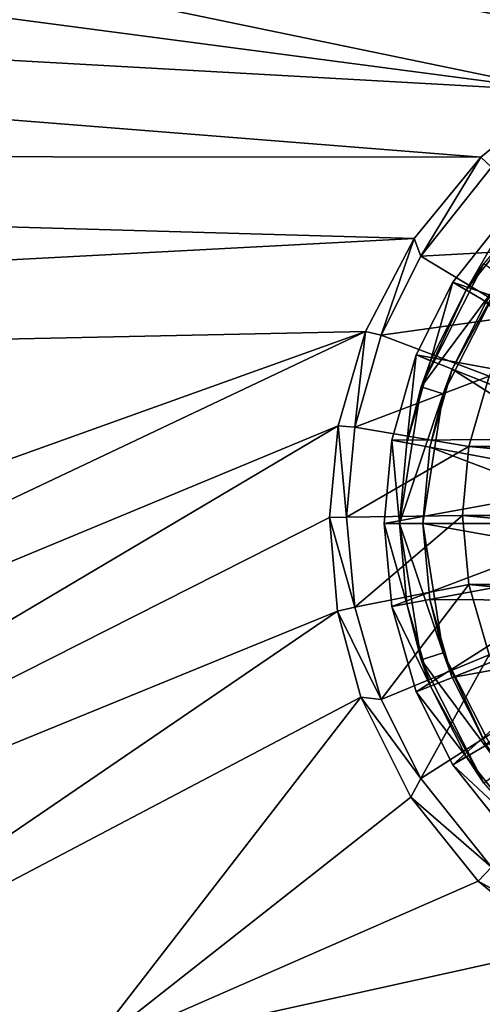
# Model space of a CAD drawing. Header units: metres. Extents: x 0 to 1004, y -708 to 0.
# Tile 25 of 118: x 396 to 456, y -636 to -509. Entities that reach past the tile are written whole.
import ezdxf

# ---------------------------------------------------------------- set-up
doc = ezdxf.new("R2010")
doc.units = ezdxf.units.M

msp = doc.modelspace()

# ---------------------------------------------------------------- linework, layer by layer
at = {"layer": 'top0123417'}
for points in [[(460.305237, -531.817078, 106.452499), (451.904388, -542.408081, 106.452499), (481.057281, -552.569092, 110.948647)], [(453.603882, -543.462341, 103.797249), (451.904388, -542.408081, 103.389137), (460.305237, -531.817078, 103.389137)], [(460.305237, -531.817078, 103.389137), (451.904388, -542.408081, 103.389137), (460.305237, -531.817078, 106.452499)], [(460.305237, -531.817078, 106.452499), (451.904388, -542.408081, 103.389137), (451.904388, -542.408081, 106.452499)], [(461.719421, -533.231262, 103.797249), (453.603882, -543.462341, 103.797249), (460.305237, -531.817078, 103.389137)], [(461.719421, -533.231262, 103.797249), (455.910522, -540.032593, 96.509148), (453.603882, -543.462341, 103.797249)], [(455.910522, -540.032593, 96.509148), (447.81427, -555.922363, 96.509148), (453.603882, -543.462341, 103.797249)], [(455.910522, -540.032593, 96.509148), (458.337585, -541.795898, 96.509148), (447.81427, -555.922363, 96.509148)], [(458.337585, -541.795898, 96.509148), (450.66745, -556.849426, 96.509148), (447.81427, -555.922363, 96.509148)], [(458.337585, -541.795898, 96.509148), (451.815765, -553.659668, 104.382034), (450.66745, -556.849426, 96.509148)], [(458.337585, -541.795898, 96.509148), (456.153198, -545.043823, 104.382034), (451.815765, -553.659668, 104.382034)], [(451.904388, -542.408081, 106.452499), (447.16684, -551.819214, 106.452507), (477.205811, -557.310364, 110.948647)], [(449.026367, -552.555359, 103.797256), (447.16684, -551.819214, 103.389137), (451.904388, -542.408081, 103.389137)], [(451.904388, -542.408081, 103.389137), (447.16684, -551.819214, 103.389137), (451.904388, -542.408081, 106.452499)], [(451.904388, -542.408081, 106.452499), (447.16684, -551.819214, 103.389137), (447.16684, -551.819214, 106.452507)], [(453.603882, -543.462341, 103.797249), (447.81427, -555.922363, 96.509148), (449.026367, -552.555359, 103.797256)], [(453.603882, -543.462341, 103.797249), (449.026367, -552.555359, 103.797256), (451.904388, -542.408081, 103.389137)], [(451.904388, -542.408081, 106.452499), (477.205811, -557.310364, 110.948647), (481.057281, -552.569092, 110.948647)], [(451.815765, -553.659668, 104.382034), (456.153198, -545.043823, 104.382034), (476.809784, -563.554077, 108.182106)], [(447.16684, -551.819214, 106.452507), (444.009583, -562.800171, 106.452507), (474.454285, -562.621521, 110.948647)], [(445.976135, -563.164124, 103.797256), (444.009583, -562.800171, 103.389137), (447.16684, -551.819214, 103.389137)], [(447.16684, -551.819214, 103.389137), (444.009583, -562.800171, 103.389137), (447.16684, -551.819214, 106.452507)], [(447.16684, -551.819214, 106.452507), (444.009583, -562.800171, 103.389137), (444.009583, -562.800171, 106.452507)], [(449.026367, -552.555359, 103.797256), (445.976135, -563.164124, 103.797256), (447.16684, -551.819214, 103.389137)], [(447.16684, -551.819214, 106.452507), (474.454285, -562.621521, 110.948647), (477.205811, -557.310364, 110.948647)], [(447.81427, -555.922363, 96.509148), (445.976135, -563.164124, 103.797256), (449.026367, -552.555359, 103.797256)], [(448.926056, -563.710022, 104.382042), (451.815765, -553.659668, 104.382034), (475.358459, -568.601685, 108.182106)], [(451.815765, -553.659668, 104.382034), (448.926056, -563.710022, 104.382042), (450.66745, -556.849426, 96.509148)], [(451.815765, -553.659668, 104.382034), (476.809784, -563.554077, 108.182106), (475.358459, -568.601685, 108.182106)], [(447.81427, -555.922363, 96.509148), (445.024506, -573.536316, 96.509148), (445.976135, -563.164124, 103.797256)], [(447.81427, -555.922363, 96.509148), (450.66745, -556.849426, 96.509148), (445.024506, -573.536316, 96.509148)], [(450.66745, -556.849426, 96.509148), (448.024506, -573.536316, 96.509148), (445.024506, -573.536316, 96.509148)], [(450.66745, -556.849426, 96.509148), (448.926056, -563.710022, 104.382042), (448.024506, -573.536316, 96.509148)], [(444.009583, -562.800171, 106.452507), (443.024536, -573.536316, 106.452507), (472.867401, -568.140747, 110.948647)], [(445.024506, -573.536316, 103.797256), (443.024536, -573.536316, 103.389137), (444.009583, -562.800171, 103.389137)], [(444.009583, -562.800171, 103.389137), (443.024536, -573.536316, 106.452507), (444.009583, -562.800171, 106.452507)], [(444.009583, -562.800171, 103.389137), (443.024536, -573.536316, 103.389137), (443.024536, -573.536316, 106.452507)], [(444.009583, -562.800171, 106.452507), (472.867401, -568.140747, 110.948647), (474.454285, -562.621521, 110.948647)], [(445.976135, -563.164124, 103.797256), (445.024506, -573.536316, 103.797256), (444.009583, -562.800171, 103.389137)], [(445.024506, -573.536316, 96.509148), (445.024506, -573.536316, 103.797256), (445.976135, -563.164124, 103.797256)], [(448.024506, -573.536316, 104.382042), (448.926056, -563.710022, 104.382042), (474.905731, -573.536316, 108.182106)], [(448.926056, -563.710022, 104.382042), (448.024506, -573.536316, 104.382042), (448.024506, -573.536316, 96.509148)], [(448.926056, -563.710022, 104.382042), (475.358459, -568.601685, 108.182106), (474.905731, -573.536316, 108.182106)], [(443.024536, -573.536316, 106.452507), (472.372375, -573.536316, 110.948647), (472.867401, -568.140747, 110.948647)], [(443.024536, -573.536316, 106.452507), (444.009583, -584.272461, 106.452507), (472.372375, -573.536316, 110.948647)], [(444.009583, -584.272461, 103.389137), (443.024536, -573.536316, 103.389137), (445.976135, -583.908569, 103.797256)], [(443.024536, -573.536316, 103.389137), (445.024506, -573.536316, 103.797256), (445.976135, -583.908569, 103.797256)], [(444.009583, -584.272461, 106.452507), (443.024536, -573.536316, 103.389137), (444.009583, -584.272461, 103.389137)], [(444.009583, -584.272461, 106.452507), (443.024536, -573.536316, 106.452507), (443.024536, -573.536316, 103.389137)], [(444.009583, -584.272461, 106.452507), (472.867401, -578.931885, 110.948647), (472.372375, -573.536316, 110.948647)], [(447.81427, -591.150269, 96.509148), (445.976135, -583.908569, 103.797256), (445.024506, -573.536316, 96.509148)], [(445.976135, -583.908569, 103.797256), (445.024506, -573.536316, 103.797256), (445.024506, -573.536316, 96.509148)], [(445.024506, -573.536316, 96.509148), (448.024506, -573.536316, 96.509148), (450.66745, -590.223267, 96.509148)], [(447.81427, -591.150269, 96.509148), (445.024506, -573.536316, 96.509148), (450.66745, -590.223267, 96.509148)], [(448.926056, -583.36261, 104.382042), (448.024506, -573.536316, 104.382042), (475.358459, -578.470947, 108.182106)], [(448.024506, -573.536316, 104.382042), (474.905731, -573.536316, 108.182106), (475.358459, -578.470947, 108.182106)], [(450.66745, -590.223267, 96.509148), (448.024506, -573.536316, 96.509148), (448.926056, -583.36261, 104.382042)], [(448.024506, -573.536316, 96.509148), (448.024506, -573.536316, 104.382042), (448.926056, -583.36261, 104.382042)], [(444.009583, -584.272461, 106.452507), (447.16684, -595.253418, 106.452507), (472.867401, -578.931885, 110.948647)], [(472.867401, -578.931885, 110.948647), (447.16684, -595.253418, 106.452507), (474.454285, -584.451111, 110.948647)], [(448.926056, -583.36261, 104.382042), (475.358459, -578.470947, 108.182106), (476.809784, -583.518616, 108.182106)], [(444.009583, -584.272461, 103.389137), (445.976135, -583.908569, 103.797256), (449.026367, -594.517273, 103.797256)], [(449.026367, -594.517273, 103.797256), (445.976135, -583.908569, 103.797256), (447.81427, -591.150269, 96.509148)], [(451.815765, -593.413025, 104.382042), (448.926056, -583.36261, 104.382042), (476.809784, -583.518616, 108.182106)], [(450.66745, -590.223267, 96.509148), (448.926056, -583.36261, 104.382042), (451.815765, -593.413025, 104.382042)], [(451.815765, -593.413025, 104.382042), (476.809784, -583.518616, 108.182106), (479.326202, -588.375977, 108.182106)], [(447.16684, -595.253418, 103.389137), (444.009583, -584.272461, 103.389137), (449.026367, -594.517273, 103.797256)], [(447.16684, -595.253418, 106.452507), (444.009583, -584.272461, 106.452507), (447.16684, -595.253418, 103.389137)], [(447.16684, -595.253418, 103.389137), (444.009583, -584.272461, 106.452507), (444.009583, -584.272461, 103.389137)], [(474.454285, -584.451111, 110.948647), (447.16684, -595.253418, 106.452507), (451.904388, -604.664551, 106.452507)], [(474.454285, -584.451111, 110.948647), (451.904388, -604.664551, 106.452507), (477.205811, -589.762268, 110.948647)], [(456.153198, -602.02887, 104.382042), (451.815765, -593.413025, 104.382042), (479.326202, -588.375977, 108.182106)], [(458.337585, -605.276733, 96.509148), (447.81427, -591.150269, 96.509148), (450.66745, -590.223267, 96.509148)], [(458.337585, -605.276733, 96.509148), (450.66745, -590.223267, 96.509148), (456.153198, -602.02887, 104.382042)], [(456.153198, -602.02887, 104.382042), (450.66745, -590.223267, 96.509148), (451.815765, -593.413025, 104.382042)], [(451.904388, -604.664551, 106.452507), (460.305237, -615.255554, 106.452507), (477.205811, -589.762268, 110.948647)], [(455.910522, -607.0401, 96.509148), (449.026367, -594.517273, 103.797256), (447.81427, -591.150269, 96.509148)], [(455.910522, -607.0401, 96.509148), (447.81427, -591.150269, 96.509148), (458.337585, -605.276733, 96.509148)], [(447.16684, -595.253418, 103.389137), (449.026367, -594.517273, 103.797256), (453.603882, -603.610291, 103.797256)], [(451.904388, -604.664551, 103.389137), (447.16684, -595.253418, 103.389137), (453.603882, -603.610291, 103.797256)], [(451.904388, -604.664551, 106.452507), (447.16684, -595.253418, 106.452507), (451.904388, -604.664551, 103.389137)], [(451.904388, -604.664551, 103.389137), (447.16684, -595.253418, 106.452507), (447.16684, -595.253418, 103.389137)], [(455.910522, -607.0401, 96.509148), (453.603882, -603.610291, 103.797256), (449.026367, -594.517273, 103.797256)], [(451.904388, -604.664551, 103.389137), (453.603882, -603.610291, 103.797256), (461.719421, -613.841431, 103.797256)], [(461.719421, -613.841431, 103.797256), (453.603882, -603.610291, 103.797256), (455.910522, -607.0401, 96.509148)], [(460.305237, -615.255554, 103.389137), (451.904388, -604.664551, 103.389137), (461.719421, -613.841431, 103.797256)], [(460.305237, -615.255554, 106.452507), (451.904388, -604.664551, 106.452507), (460.305237, -615.255554, 103.389137)], [(460.305237, -615.255554, 103.389137), (451.904388, -604.664551, 106.452507), (451.904388, -604.664551, 103.389137)]]:
    msp.add_3dface(points, dxfattribs=at)
at = {"layer": 'top0123459'}
for points in [[(994.049377, -10, 90), (217.024673, -653.266907, 90), (10, -10, 90)], [(787.024658, -653.266907, 90), (217.024673, -653.266907, 90), (994.049377, -10, 90)], [(489.911316, -508.234344, 109.46685), (58.259731, -341.679382, 112.374084), (477.822968, -511.707306, 109.406235)], [(58.259731, -341.679382, 112.374084), (59.562889, -403.233734, 111.299652), (477.822968, -511.707306, 109.406235)], [(477.822968, -511.707306, 109.406235), (59.562889, -403.233734, 111.299652), (61.050213, -433.983124, 110.762917)], [(477.822968, -511.707306, 109.406235), (61.050213, -433.983124, 110.762917), (466.023346, -517.788757, 109.300079)], [(61.050213, -433.983124, 110.762917), (63.094116, -464.700562, 110.226746), (466.023346, -517.788757, 109.300079)], [(466.023346, -517.788757, 109.300079), (63.094116, -464.700562, 110.226746), (65.693924, -495.375977, 109.691299)], [(466.023346, -517.788757, 109.300079), (65.693924, -495.375977, 109.691299), (455.487305, -526.294312, 109.151619)], [(65.693924, -495.375977, 109.691299), (68.848785, -525.999268, 109.156769), (455.487305, -526.294312, 109.151619)], [(455.487305, -526.294312, 109.151619), (456.881287, -527.610779, 105.467438), (466.023346, -517.788757, 109.300079)], [(455.487305, -526.294312, 109.151619), (68.848785, -525.999268, 109.156769), (446.894348, -536.790955, 108.968399)], [(68.848785, -525.999268, 109.156769), (72.557671, -556.560425, 108.623322), (446.894348, -536.790955, 108.968399)], [(446.894348, -536.790955, 108.968399), (447.785858, -539.072083, 105.172783), (455.487305, -526.294312, 109.151619)], [(447.785858, -539.072083, 105.172783), (456.881287, -527.610779, 105.467438), (455.487305, -526.294312, 109.151619)], [(467.47287, -537.986633, 96.555328), (456.881287, -527.610779, 105.467438), (447.785858, -539.072083, 105.172783)], [(446.894348, -536.790955, 108.968399), (72.557671, -556.560425, 108.623322), (440.641327, -548.786743, 108.75901)], [(440.641327, -548.786743, 108.75901), (442.660126, -549.249573, 104.911133), (446.894348, -536.790955, 108.968399)], [(442.660126, -549.249573, 104.911133), (447.785858, -539.072083, 105.172783), (446.894348, -536.790955, 108.968399)], [(460.518127, -546.750671, 96.330009), (467.47287, -537.986633, 96.555328), (447.785858, -539.072083, 105.172783)], [(460.518127, -546.750671, 96.330009), (447.785858, -539.072083, 105.172783), (442.660126, -549.249573, 104.911133)], [(456.591675, -554.546936, 96.129578), (460.518127, -546.750671, 96.330009), (442.660126, -549.249573, 104.911133)], [(72.557671, -556.560425, 108.623322), (209.649567, -631.589539, 107.313683), (440.641327, -548.786743, 108.75901)], [(440.641327, -548.786743, 108.75901), (209.649567, -631.589539, 107.313683), (258.301056, -635.123474, 107.251999)], [(440.641327, -548.786743, 108.75901), (258.301056, -635.123474, 107.251999), (437.115204, -560.970581, 108.546341)], [(437.115204, -560.970581, 108.546341), (439.242218, -561.129395, 104.605713), (440.641327, -548.786743, 108.75901)], [(439.242218, -561.129395, 104.605713), (442.660126, -549.249573, 104.911133), (440.641327, -548.786743, 108.75901)], [(456.591675, -554.546936, 96.129578), (442.660126, -549.249573, 104.911133), (439.242218, -561.129395, 104.605713)], [(453.976837, -563.638306, 95.895851), (456.591675, -554.546936, 96.129578), (439.242218, -561.129395, 104.605713)], [(550.07251, -563.638306, 95.895851), (456.591675, -554.546936, 96.129578), (453.976837, -563.638306, 95.895851)], [(258.301056, -635.123474, 107.251999), (306.994904, -638.015747, 107.201515), (437.115204, -560.970581, 108.546341)], [(437.115204, -560.970581, 108.546341), (306.994904, -638.015747, 107.201515), (435.983368, -572.763977, 108.340485)], [(435.983368, -572.763977, 108.340485), (438.175293, -572.746765, 104.307045), (437.115204, -560.970581, 108.546341)], [(438.175293, -572.746765, 104.307045), (439.242218, -561.129395, 104.605713), (437.115204, -560.970581, 108.546341)], [(453.976837, -563.638306, 95.895851), (439.242218, -561.129395, 104.605713), (438.175293, -572.746765, 104.307045)], [(453.161041, -572.527039, 95.667336), (453.976837, -563.638306, 95.895851), (438.175293, -572.746765, 104.307045)], [(550.888306, -572.527039, 95.667336), (453.976837, -563.638306, 95.895851), (453.161041, -572.527039, 95.667336)], [(550.888306, -572.527039, 95.667336), (550.07251, -563.638306, 95.895851), (453.976837, -563.638306, 95.895851)], [(453.161041, -572.527039, 95.667336), (438.175293, -572.746765, 104.307045), (439.24054, -584.359802, 104.008492)], [(453.976837, -581.415771, 95.438812), (453.161041, -572.527039, 95.667336), (439.24054, -584.359802, 104.008492)], [(550.07251, -581.415771, 95.438812), (453.161041, -572.527039, 95.667336), (453.976837, -581.415771, 95.438812)], [(550.07251, -581.415771, 95.438812), (550.888306, -572.527039, 95.667336), (453.161041, -572.527039, 95.667336)], [(306.994904, -638.015747, 107.201515), (437.032898, -584.880066, 108.128998), (435.983368, -572.763977, 108.340485)], [(439.24054, -584.359802, 104.008492), (438.175293, -572.746765, 104.307045), (435.983368, -572.763977, 108.340485)], [(437.032898, -584.880066, 108.128998), (439.24054, -584.359802, 104.008492), (435.983368, -572.763977, 108.340485)], [(453.976837, -581.415771, 95.438812), (439.24054, -584.359802, 104.008492), (442.656708, -596.240112, 103.703056)], [(456.591675, -590.507141, 95.205086), (453.976837, -581.415771, 95.438812), (442.656708, -596.240112, 103.703056)], [(547.457703, -590.507141, 95.205086), (453.976837, -581.415771, 95.438812), (456.591675, -590.507141, 95.205086)], [(547.457703, -590.507141, 95.205086), (550.07251, -581.415771, 95.438812), (453.976837, -581.415771, 95.438812)], [(306.994904, -638.015747, 107.201515), (355.722656, -640.265808, 107.162239), (437.032898, -584.880066, 108.128998)], [(355.722656, -640.265808, 107.162239), (440.043762, -595.948181, 107.935799), (437.032898, -584.880066, 108.128998)], [(442.656708, -596.240112, 103.703056), (439.24054, -584.359802, 104.008492), (437.032898, -584.880066, 108.128998)], [(440.043762, -595.948181, 107.935799), (442.656708, -596.240112, 103.703056), (437.032898, -584.880066, 108.128998)], [(456.591675, -590.507141, 95.205086), (442.656708, -596.240112, 103.703056), (447.782593, -606.420959, 103.441322)], [(460.518127, -598.303406, 95.004654), (456.591675, -590.507141, 95.205086), (447.782593, -606.420959, 103.441322)], [(355.722656, -640.265808, 107.162239), (404.475861, -641.873291, 107.134178), (440.043762, -595.948181, 107.935799)], [(404.475861, -641.873291, 107.134178), (446.458862, -608.837952, 107.710808), (440.043762, -595.948181, 107.935799)], [(446.458862, -608.837952, 107.710808), (447.782593, -606.420959, 103.441322), (440.043762, -595.948181, 107.935799)], [(447.782593, -606.420959, 103.441322), (442.656708, -596.240112, 103.703056), (440.043762, -595.948181, 107.935799)], [(460.518127, -598.303406, 95.004654), (447.782593, -606.420959, 103.441322), (456.874695, -617.880981, 103.146698)], [(456.874695, -617.880981, 103.146698), (447.782593, -606.420959, 103.441322), (446.458862, -608.837952, 107.710808)], [(455.182587, -619.699036, 107.521233), (446.458862, -608.837952, 107.710808), (404.475861, -641.873291, 107.134178)], [(455.182587, -619.699036, 107.521233), (456.874695, -617.880981, 103.146698), (446.458862, -608.837952, 107.710808)], [(468.339081, -626.97168, 102.912987), (456.874695, -617.880981, 103.146698), (455.182587, -619.699036, 107.521233)], [(465.744904, -628.327209, 107.370621), (455.182587, -619.699036, 107.521233), (404.475861, -641.873291, 107.134178)], [(465.744904, -628.327209, 107.370621), (468.339081, -626.97168, 102.912987), (455.182587, -619.699036, 107.521233)], [(404.475861, -641.873291, 107.134178), (477.596405, -634.500916, 107.262863), (465.744904, -628.327209, 107.370621)], [(490.090332, -638.09668, 107.200096), (477.596405, -634.500916, 107.262863), (404.475861, -641.873291, 107.134178)]]:
    msp.add_3dface(points, dxfattribs=at)

doc.saveas('drawing.dxf')
